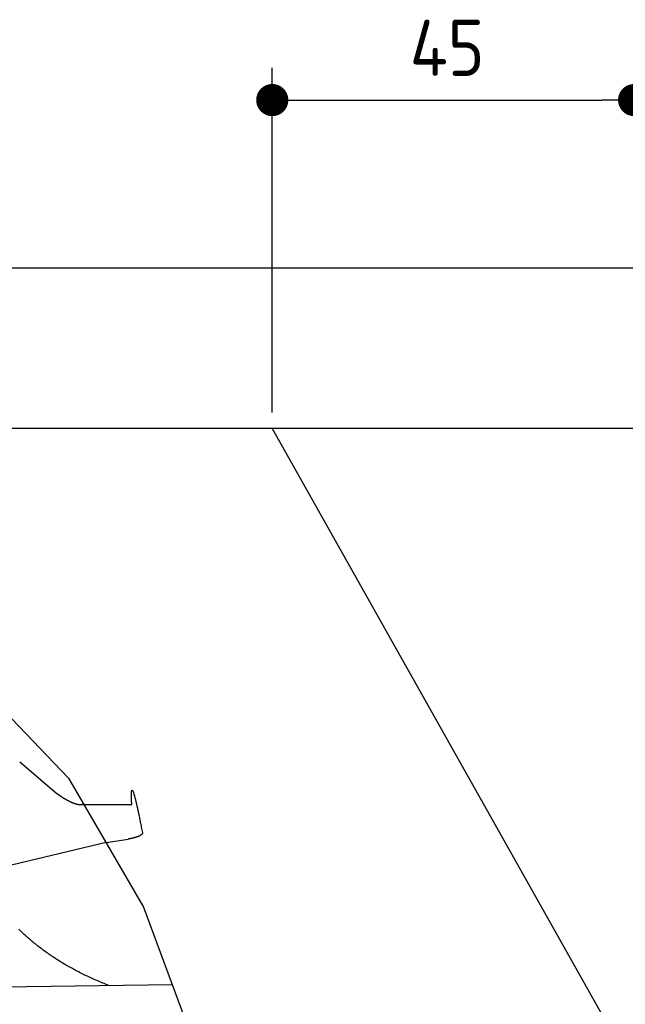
# Model space of a CAD drawing. Extents: x 562 to 7231, y 5417 to 12376.
# Tile 61 of 62: x 5509 to 6262, y 11150 to 12375. Entities that reach past the tile are written whole.
import ezdxf

# ---------------------------------------------------------------- set-up
doc = ezdxf.new("R2010")
doc.units = 0
doc.layers.get('0').update_dxf_attribs({"linetype": 'CONTINUOUS'})
doc.layers.get('DEFPOINTS').update_dxf_attribs({"linetype": 'CONTINUOUS'})
for name, color, linetype in [('4', 3, 'CONTINUOUS'), ('AM_0', 7, 'CONTINUOUS'), ('CAR', 10, 'CONTINUOUS')]:
    doc.layers.add(name, color=color, linetype=linetype)
doc.styles.get("Standard").update_dxf_attribs({"font": 'ISOCP.SHX'})
doc.dimstyles.get("Standard").update_dxf_attribs({"dimtxt": 50, "dimasz": 100, "dimexe": 0.18, "dimexo": 0.0625, "dimgap": 15, "dimtad": 1, "dimlfac": 0.1, "dimzin": 0, "dimcen": 0.09, "dimazin": 3, "dimtfac": 1, "dimtofl": 0, "dimtmove": 0, "dimatfit": 3})

# ---------------------------------------------------------------- blocks, each defined once
blk = doc.blocks.new('PUNKT')
at = {"layer": '4', "color": 0, "linetype": 'BYBLOCK'}
blk.add_line((-0.5, 0), (-1, 0), dxfattribs=at)
at = {"layer": '4', "color": 0, "linetype": 'BYBLOCK', "const_width": 0.5}
blk.add_lwpolyline([(-0.25, 0, 1), (0.25, 0, 1)], format="xyb", close=True, dxfattribs=at)
blk = doc.blocks.new('*U25')
at = {"layer": '4', "color": 2}
blk.add_text('45', height=70, dxfattribs=at).set_placement((5993.8, 12304.6))
blk = doc.blocks.new('*D10')
at = {"layer": '4'}
for p, q in [((5822.8, 11885.9), (5822.8, 12314.6)), ((6272.8, 11885.9), (6272.8, 12314.6)), ((5862.8, 12274.6), (6232.8, 12274.6))]:
    blk.add_line(p, q, dxfattribs=at)
at = {"layer": 'DEFPOINTS', "color": 0}
for p in [(6272.8, 12274.6), (5822.8, 11865.9), (6272.8, 11865.9)]:
    blk.add_point(p, dxfattribs=at)
blk.add_blockref('*U25', (0, 0))
at = {"layer": '4', "xscale": 40, "yscale": 40, "zscale": 40, "rotation": 180}
blk.add_blockref('PUNKT', (5822.8, 12274.6), dxfattribs=at)
at = {"layer": '4', "xscale": 40, "yscale": 40, "zscale": 40}
blk.add_blockref('PUNKT', (6272.8, 12274.6), dxfattribs=at)

msp = doc.modelspace()

# ---------------------------------------------------------------- linework, layer by layer
for p, q in [((872.775, 12065.902), (6472.775, 12065.902)), ((6272.775, 11865.902), (1072.775, 11865.902))]:
    msp.add_line(p, q)
at = {"layer": 'AM_0'}
msp.add_line((5822.775, 11865.902), (6272.775, 11065.902), dxfattribs=at)
at = {"layer": 'CAR'}
for p, q in [((5300.099, 11712.556), (5569.404, 11431.272)), ((5508.724, 11451.294), (5555.028, 11412.277)), ((5569.404, 11431.272), (5662.852, 11270.725)), ((5583.727, 11398.356), (5648.076, 11398.57)), ((5616.128, 11350.998), (5643.748, 11355.49)), ((5616.128, 11350.998), (5390.638, 11297.13)), ((5662.852, 11270.725), (5772.39, 10974.946)), ((5486.745, 11171.629), (5698.475, 11174.534))]:
    msp.add_line(p, q, dxfattribs=at)
for points in [[(5648.08, 11398.6, 0), (5648.02, 11399.6, 0), (5647.97, 11400.5, 0), (5647.92, 11401.5, 0), (5647.88, 11402.4, 0), (5647.84, 11403.3, 0), (5647.8, 11404.1, 0), (5647.77, 11404.9, 0), (5647.74, 11405.7, 0), (5647.72, 11406.5, 0), (5647.7, 11407.2, 0), (5647.69, 11407.9, 0), (5647.68, 11408.6, 0), (5647.67, 11409.2, 0), (5647.67, 11409.9, 0), (5647.67, 11410.5, 0), (5647.67, 11411, 0), (5647.68, 11411.5, 0), (5647.7, 11412, 0), (5647.72, 11412.5, 0), (5647.74, 11413, 0), (5647.77, 11413.4, 0), (5647.8, 11413.8, 0), (5647.83, 11414.1, 0), (5647.87, 11414.4, 0), (5647.92, 11414.7, 0), (5647.96, 11415, 0), (5648.01, 11415.3, 0), (5648.07, 11415.5, 0), (5648.13, 11415.6, 0), (5648.19, 11415.8, 0), (5648.26, 11415.9, 0), (5648.33, 11416, 0), (5648.41, 11416.1, 0), (5648.49, 11416.1, 0), (5648.58, 11416.1, 0), (5648.67, 11416.1, 0), (5648.76, 11416.1, 0), (5648.86, 11416, 0), (5648.96, 11415.9, 0), (5649.06, 11415.7, 0), (5649.17, 11415.6, 0), (5649.29, 11415.4, 0), (5649.4, 11415.2, 0), (5649.53, 11414.9, 0), (5649.65, 11414.6, 0), (5649.78, 11414.3, 0), (5649.92, 11414, 0), (5650.06, 11413.6, 0), (5650.2, 11413.2, 0), (5650.35, 11412.8, 0), (5650.5, 11412.3, 0), (5650.65, 11411.8, 0), (5650.81, 11411.3, 0), (5650.97, 11410.8, 0), (5651.14, 11410.2, 0), (5651.31, 11409.6, 0), (5651.49, 11409, 0), (5651.67, 11408.3, 0), (5651.85, 11407.6, 0), (5652.04, 11406.9, 0), (5652.24, 11406.2, 0), (5652.43, 11405.4, 0), (5652.63, 11404.6, 0), (5652.84, 11403.7, 0), (5653.05, 11402.9, 0), (5653.26, 11402, 0), (5653.48, 11401.1, 0), (5653.7, 11400.1, 0), (5653.92, 11399.1, 0), (5654.15, 11398.1, 0), (5654.39, 11397.1, 0), (5654.63, 11396, 0), (5654.87, 11394.9, 0), (5655.12, 11393.8, 0), (5655.37, 11392.7, 0), (5655.62, 11391.5, 0), (5655.88, 11390.3, 0), (5656.14, 11389, 0), (5656.41, 11387.7, 0), (5656.68, 11386.5, 0), (5656.96, 11385.1, 0), (5657.24, 11383.8, 0), (5657.52, 11382.4, 0), (5657.81, 11381, 0), (5658.1, 11379.5, 0), (5658.4, 11378.1, 0), (5658.7, 11376.6, 0), (5659, 11375, 0), (5659.31, 11373.5, 0), (5659.62, 11371.9, 0), (5659.94, 11370.3, 0), (5660.26, 11368.6, 0), (5660.58, 11366.9, 0), (5660.91, 11365.2, 0), (5661.25, 11363.5, 0)], [(5555.03, 11412.3, 0), (5555.24, 11412.1, 0), (5555.46, 11411.9, 0), (5555.68, 11411.7, 0), (5555.91, 11411.6, 0), (5556.14, 11411.4, 0), (5556.38, 11411.2, 0), (5556.62, 11411, 0), (5556.86, 11410.8, 0), (5557.1, 11410.6, 0), (5557.35, 11410.4, 0), (5557.61, 11410.3, 0), (5557.86, 11410.1, 0), (5558.12, 11409.9, 0), (5558.38, 11409.7, 0), (5558.64, 11409.5, 0), (5558.91, 11409.3, 0), (5559.18, 11409.1, 0), (5559.45, 11408.9, 0), (5559.73, 11408.8, 0), (5560, 11408.6, 0), (5560.28, 11408.4, 0), (5560.56, 11408.2, 0), (5560.84, 11408, 0), (5561.12, 11407.8, 0), (5561.41, 11407.6, 0), (5561.7, 11407.4, 0), (5561.98, 11407.3, 0), (5562.27, 11407.1, 0), (5562.56, 11406.9, 0), (5562.85, 11406.7, 0), (5563.15, 11406.5, 0), (5563.44, 11406.4, 0), (5563.73, 11406.2, 0), (5564.03, 11406, 0), (5564.32, 11405.8, 0), (5564.62, 11405.7, 0), (5564.92, 11405.5, 0), (5565.21, 11405.3, 0), (5565.51, 11405.1, 0), (5565.81, 11405, 0), (5566.1, 11404.8, 0), (5566.4, 11404.6, 0), (5566.7, 11404.5, 0), (5566.99, 11404.3, 0), (5567.29, 11404.1, 0), (5567.58, 11404, 0), (5567.88, 11403.8, 0), (5568.18, 11403.7, 0), (5568.47, 11403.5, 0), (5568.76, 11403.4, 0), (5569.06, 11403.2, 0), (5569.35, 11403.1, 0), (5569.64, 11402.9, 0), (5569.93, 11402.8, 0), (5570.22, 11402.6, 0), (5570.51, 11402.5, 0), (5570.79, 11402.4, 0), (5571.08, 11402.2, 0), (5571.37, 11402.1, 0), (5571.65, 11401.9, 0), (5571.93, 11401.8, 0), (5572.21, 11401.7, 0), (5572.49, 11401.6, 0), (5572.77, 11401.4, 0), (5573.04, 11401.3, 0), (5573.32, 11401.2, 0), (5573.59, 11401.1, 0), (5573.86, 11401, 0), (5574.13, 11400.9, 0), (5574.39, 11400.8, 0), (5574.66, 11400.6, 0), (5574.92, 11400.5, 0), (5575.18, 11400.4, 0), (5575.44, 11400.3, 0), (5575.69, 11400.2, 0), (5575.95, 11400.1, 0), (5576.2, 11400.1, 0), (5576.45, 11400, 0), (5576.7, 11399.9, 0), (5576.94, 11399.8, 0), (5577.18, 11399.7, 0), (5577.42, 11399.6, 0), (5577.66, 11399.6, 0), (5577.9, 11399.5, 0), (5578.13, 11399.4, 0), (5578.36, 11399.3, 0), (5578.59, 11399.3, 0), (5578.81, 11399.2, 0), (5579.03, 11399.1, 0), (5579.25, 11399.1, 0), (5579.47, 11399, 0), (5579.68, 11399, 0), (5579.89, 11398.9, 0), (5580.1, 11398.9, 0), (5580.31, 11398.8, 0), (5580.51, 11398.8, 0), (5580.71, 11398.7, 0), (5580.91, 11398.7, 0), (5581.1, 11398.7, 0), (5581.3, 11398.6, 0), (5581.48, 11398.6, 0), (5581.67, 11398.6, 0), (5581.85, 11398.5, 0), (5582.03, 11398.5, 0), (5582.21, 11398.5, 0), (5582.39, 11398.5, 0), (5582.56, 11398.4, 0), (5582.73, 11398.4, 0), (5582.89, 11398.4, 0), (5583.06, 11398.4, 0), (5583.22, 11398.4, 0), (5583.37, 11398.4, 0), (5583.53, 11398.4, 0), (5583.68, 11398.4, 0), (5583.83, 11398.4, 0), (5583.97, 11398.4, 0), (5584.12, 11398.4, 0), (5584.26, 11398.4, 0), (5584.39, 11398.4, 0), (5584.53, 11398.4, 0), (5584.66, 11398.4, 0), (5584.79, 11398.4, 0), (5584.91, 11398.4, 0), (5585.04, 11398.4, 0), (5585.16, 11398.4, 0), (5585.27, 11398.5, 0), (5585.39, 11398.5, 0), (5585.5, 11398.5, 0), (5585.61, 11398.5, 0), (5585.72, 11398.5, 0), (5585.82, 11398.6, 0), (5585.93, 11398.6, 0), (5586.03, 11398.6, 0), (5586.12, 11398.6, 0), (5586.22, 11398.7, 0), (5586.31, 11398.7, 0), (5586.4, 11398.7, 0), (5586.49, 11398.8, 0), (5586.57, 11398.8, 0), (5586.65, 11398.8, 0), (5586.73, 11398.9, 0), (5586.81, 11398.9, 0), (5586.89, 11398.9, 0), (5586.96, 11399, 0), (5587.03, 11399, 0), (5587.1, 11399.1, 0), (5587.17, 11399.1, 0), (5587.24, 11399.1, 0), (5587.3, 11399.2, 0), (5587.36, 11399.2, 0), (5587.42, 11399.3, 0), (5587.48, 11399.3, 0), (5587.54, 11399.3, 0), (5587.59, 11399.4, 0), (5587.65, 11399.4, 0), (5587.7, 11399.5, 0), (5587.75, 11399.5, 0), (5587.8, 11399.6, 0), (5587.84, 11399.6, 0)], [(5661.25, 11363.5, 0), (5661.25, 11363.4, 0), (5661.26, 11363.3, 0), (5661.26, 11363.2, 0), (5661.25, 11363.1, 0), (5661.25, 11363.1, 0), (5661.24, 11363, 0), (5661.23, 11362.9, 0), (5661.21, 11362.8, 0), (5661.2, 11362.7, 0), (5661.18, 11362.6, 0), (5661.15, 11362.6, 0), (5661.13, 11362.5, 0), (5661.1, 11362.4, 0), (5661.07, 11362.3, 0), (5661.03, 11362.2, 0), (5661, 11362.1, 0), (5660.96, 11362.1, 0), (5660.92, 11362, 0), (5660.87, 11361.9, 0), (5660.82, 11361.8, 0), (5660.77, 11361.7, 0), (5660.72, 11361.7, 0), (5660.67, 11361.6, 0), (5660.61, 11361.5, 0), (5660.55, 11361.4, 0), (5660.48, 11361.4, 0), (5660.42, 11361.3, 0), (5660.35, 11361.2, 0), (5660.28, 11361.1, 0), (5660.2, 11361, 0), (5660.13, 11361, 0), (5660.05, 11360.9, 0), (5659.97, 11360.8, 0), (5659.89, 11360.7, 0), (5659.8, 11360.7, 0), (5659.71, 11360.6, 0), (5659.62, 11360.5, 0), (5659.53, 11360.4, 0), (5659.43, 11360.4, 0), (5659.34, 11360.3, 0), (5659.24, 11360.2, 0), (5659.13, 11360.2, 0), (5659.03, 11360.1, 0), (5658.92, 11360, 0), (5658.81, 11359.9, 0), (5658.7, 11359.9, 0), (5658.59, 11359.8, 0), (5658.47, 11359.7, 0), (5658.36, 11359.7, 0), (5658.24, 11359.6, 0), (5658.11, 11359.5, 0), (5657.99, 11359.5, 0), (5657.86, 11359.4, 0), (5657.73, 11359.3, 0), (5657.6, 11359.3, 0), (5657.47, 11359.2, 0), (5657.33, 11359.1, 0), (5657.2, 11359.1, 0), (5657.06, 11359, 0), (5656.92, 11358.9, 0), (5656.77, 11358.9, 0), (5656.63, 11358.8, 0), (5656.48, 11358.8, 0), (5656.33, 11358.7, 0), (5656.18, 11358.6, 0), (5656.03, 11358.6, 0), (5655.88, 11358.5, 0), (5655.72, 11358.4, 0), (5655.56, 11358.4, 0), (5655.4, 11358.3, 0), (5655.24, 11358.3, 0), (5655.07, 11358.2, 0), (5654.91, 11358.1, 0), (5654.74, 11358.1, 0), (5654.57, 11358, 0), (5654.4, 11358, 0), (5654.23, 11357.9, 0), (5654.05, 11357.8, 0), (5653.88, 11357.8, 0), (5653.7, 11357.7, 0), (5653.52, 11357.7, 0), (5653.34, 11357.6, 0), (5653.15, 11357.6, 0), (5652.97, 11357.5, 0), (5652.78, 11357.5, 0), (5652.6, 11357.4, 0), (5652.41, 11357.3, 0), (5652.22, 11357.3, 0), (5652.02, 11357.2, 0), (5651.83, 11357.2, 0), (5651.63, 11357.1, 0), (5651.44, 11357.1, 0), (5651.24, 11357, 0), (5651.04, 11357, 0), (5650.84, 11356.9, 0), (5650.64, 11356.9, 0), (5650.43, 11356.8, 0), (5650.23, 11356.8, 0), (5650.02, 11356.7, 0), (5649.81, 11356.7, 0), (5649.6, 11356.6, 0), (5649.39, 11356.6, 0), (5649.18, 11356.5, 0), (5648.96, 11356.5, 0), (5648.75, 11356.4, 0), (5648.53, 11356.4, 0), (5648.32, 11356.3, 0), (5648.1, 11356.3, 0), (5647.88, 11356.2, 0), (5647.66, 11356.2, 0), (5647.44, 11356.2, 0), (5647.21, 11356.1, 0), (5646.99, 11356.1, 0), (5646.76, 11356, 0), (5646.54, 11356, 0), (5646.31, 11355.9, 0), (5646.08, 11355.9, 0), (5645.85, 11355.9, 0), (5645.62, 11355.8, 0), (5645.39, 11355.8, 0), (5645.15, 11355.7, 0), (5644.92, 11355.7, 0), (5644.68, 11355.6, 0), (5644.45, 11355.6, 0), (5644.21, 11355.6, 0), (5643.97, 11355.5, 0), (5643.73, 11355.5, 0)], [(5619.23, 11173.4, 0), (5617.42, 11174.2, 0), (5615.61, 11174.9, 0), (5613.82, 11175.6, 0), (5612.03, 11176.3, 0), (5610.26, 11177.1, 0), (5608.49, 11177.8, 0), (5606.73, 11178.5, 0), (5604.98, 11179.3, 0), (5603.24, 11180.1, 0), (5601.5, 11180.8, 0), (5599.78, 11181.6, 0), (5598.06, 11182.4, 0), (5596.36, 11183.1, 0), (5594.66, 11183.9, 0), (5592.97, 11184.7, 0), (5591.29, 11185.5, 0), (5589.62, 11186.3, 0), (5587.95, 11187.1, 0), (5586.3, 11188, 0), (5584.65, 11188.8, 0), (5583.02, 11189.6, 0), (5581.39, 11190.5, 0), (5579.77, 11191.3, 0), (5578.16, 11192.1, 0), (5576.56, 11193, 0), (5574.96, 11193.9, 0), (5573.38, 11194.7, 0), (5571.8, 11195.6, 0), (5570.24, 11196.5, 0), (5568.68, 11197.4, 0), (5567.13, 11198.2, 0), (5565.59, 11199.1, 0), (5564.06, 11200, 0), (5562.53, 11201, 0), (5561.02, 11201.9, 0), (5559.51, 11202.8, 0), (5558.02, 11203.7, 0), (5556.53, 11204.6, 0), (5555.05, 11205.6, 0), (5553.58, 11206.5, 0), (5552.11, 11207.5, 0), (5550.66, 11208.4, 0), (5549.22, 11209.4, 0), (5547.78, 11210.4, 0), (5546.35, 11211.3, 0), (5544.93, 11212.3, 0), (5543.52, 11213.3, 0), (5542.12, 11214.3, 0), (5540.73, 11215.3, 0), (5539.35, 11216.3, 0), (5537.97, 11217.3, 0), (5536.61, 11218.3, 0), (5535.25, 11219.3, 0), (5533.9, 11220.4, 0), (5532.56, 11221.4, 0), (5531.23, 11222.4, 0), (5529.91, 11223.5, 0), (5528.59, 11224.5, 0), (5527.29, 11225.6, 0), (5525.99, 11226.6, 0), (5524.71, 11227.7, 0), (5523.43, 11228.8, 0), (5522.16, 11229.9, 0), (5520.9, 11231, 0), (5519.64, 11232.1, 0), (5518.4, 11233.1, 0), (5517.16, 11234.3, 0), (5515.94, 11235.4, 0), (5514.72, 11236.5, 0), (5513.51, 11237.6, 0), (5512.31, 11238.7, 0), (5511.12, 11239.9, 0), (5509.94, 11241, 0), (5508.76, 11242.2, 0), (5507.6, 11243.3, 0)]]:
    msp.add_polyline3d(points, dxfattribs=at)

# ---------------------------------------------------------------- dimensions: what is measured, and where the dimension line sits
at = {"layer": '4'}
dim = msp.add_linear_dim(base=(6272.775, 12274.585), p1=(5822.775, 11865.902), p2=(6272.775, 11865.902), dimstyle='Standard', dxfattribs=at)
dim.commit()
dim.dimension.update_dxf_attribs({"geometry": '*D10', "text_midpoint": (6047.775, 12339.585)})

doc.saveas('drawing.dxf')
